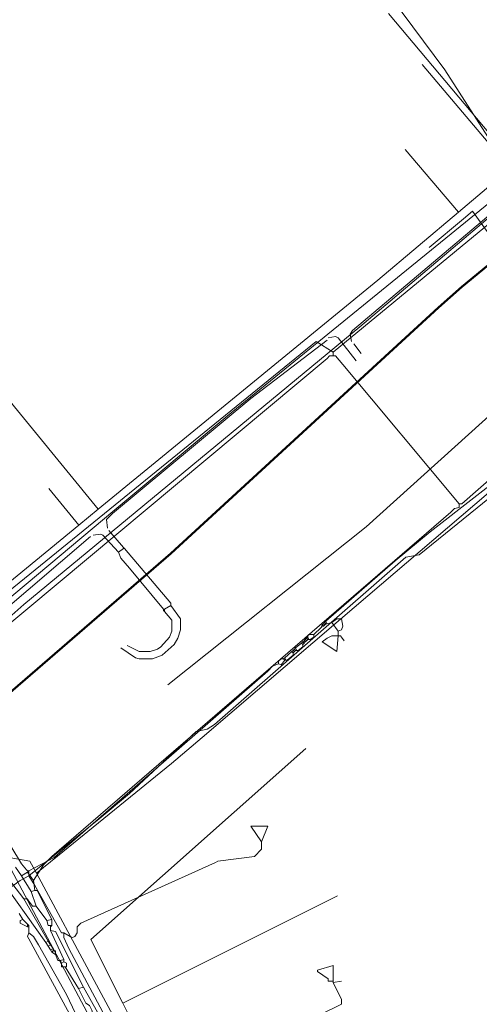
# Model space of a CAD drawing. Header units: metres. Extents: x 92810 to 93633, y 464687 to 465459.
# Tile 129 of 256: x 93008 to 93035, y 464953 to 465011. Entities that reach past the tile are written whole.
import ezdxf

# ---------------------------------------------------------------- set-up
doc = ezdxf.new("R2010")
doc.units = ezdxf.units.M
for name, color, linetype, lineweight, transparency in [('B-OI-KL-DATA_KPN-G', 90, 'SI_B_DATA_KPN', 18, 0.4), ('B-OI-KL-DATA_LIANDER-G', 90, 'SI_B_DATA_LIANDER', 18, 0.4), ('B-OI-KL-DATA_ZIGGO BV-G', 90, 'SI_B_DATA_ZIGGO', 18, 0.4), ('B-OI-KL-ET_HS_LIANDER-G', 10, 'SI_B_ET_HS_LIANDON', 18, 0.4), ('B-OI-KL-ET_LS_LIANDER-G', 190, 'SI_B_ET_LS_LIANDER', 18, 0.4), ('B-OI-KL-ET_MS_LIANDER-G', 130, 'SI_B_ET_MS_LIANDER', 18, 0.4), ('B-OI-KL-GAS_HD_LIANDER-G', 30, 'SI_B_GAS_HD_LIANDER', 18, 0.4), ('B-OI-KL-GAS_LD_LIANDER-G', 30, 'SI_B_GAS_LD_LIANDER', 18, 0.4), ('B-WE-KL-WATER-G', 170, 'KL-WATER-N', 18, 0.4), ('V-WE-KL-WATER-G', 170, 'KL-WATER-V', 18, 0.3)]:
    doc.layers.add(name, color=color, linetype=linetype, lineweight=lineweight, transparency=transparency)
doc.styles.get("Standard").update_dxf_attribs({"font": 'isocp.shx'})
doc.linetypes.add('KL-WATER-N', pattern='A,7,-0.5,[168,NLCS.SHX,S=0.75,R=0,X=0.75,Y=0],-2', length=9.5)
doc.linetypes.add('KL-WATER-V', pattern='A,3.5,[24,NLCS.SHX,S=0.5,R=0,X=0,Y=0],3.5,-0.5,[168,NLCS.SHX,S=0.75,R=0,X=0.75,Y=0],-2', length=9.5)
doc.linetypes.add('SI_B_DATA_KPN', pattern='A,5,-2,["KPN",Standard,S=1.5,R=0,X=-0.51,Y=-0.75],-8', length=15)
doc.linetypes.add('SI_B_DATA_LIANDER', pattern='A,5,-2,["LI-DATA",Standard,S=1.5,R=0,X=-0.51,Y=-0.75],-11', length=18)
doc.linetypes.add('SI_B_DATA_ZIGGO', pattern='A,5,-2,["ZIGGO",Standard,S=1.5,R=0,X=-0.51,Y=-0.75],-9', length=16)
doc.linetypes.add('SI_B_ET_HS_LIANDON', pattern='A,5,-2,["LI-HS",Standard,S=1.5,R=0,X=-0.51,Y=-0.75],-10', length=17)
doc.linetypes.add('SI_B_ET_LS_LIANDER', pattern='A,5,-2,["LI-LS",Standard,S=1.5,R=0,X=-0.51,Y=-0.75],-10', length=17)
doc.linetypes.add('SI_B_ET_MS_LIANDER', pattern='A,5,-2,["LI-MS",Standard,S=1.5,R=0,X=-0.51,Y=-0.75],-10', length=17)
doc.linetypes.add('SI_B_GAS_HD_LIANDER', pattern='A,5,-2,["LI-G-HD",Standard,S=1.5,R=0,X=-0.51,Y=-0.75],-11', length=18)
doc.linetypes.add('SI_B_GAS_LD_LIANDER', pattern='A,5,-2,["LI-G-LD",Standard,S=1.5,R=0,X=-0.51,Y=-0.75],-11', length=18)

msp = doc.modelspace()

# ---------------------------------------------------------------- linework, layer by layer
at = {"layer": 'B-OI-KL-DATA_KPN-G'}
msp.add_line((93010.107, 464957.25), (93010.107, 464956.964), dxfattribs=at)
at = {"layer": 'B-OI-KL-DATA_KPN-G', "linetype": 'Continuous', "flags": 128}
msp.add_lwpolyline([(93072.893, 465036.964), (93071.536, 465035.464), (93070.679, 465034.393), (93063.464, 465025.25), (93049.821, 465011.464), (93037.536, 465000.036), (93037.464, 464999.893), (93026.75, 464991.036)], dxfattribs=at)
at = {"layer": 'B-OI-KL-DATA_KPN-G', "flags": 128}
for points in [[(93026.75, 464991.036), (93025.75, 464991.679), (93002.893, 464973.107), (93001.25, 464972.321)], [(93026.893, 464990.821), (93026.536, 464990.821), (93026.393, 464990.679), (93003.393, 464971.464), (93003.107, 464971.321), (93002.321, 464971.25), (93002.107, 464971.321), (93002.036, 464971.464), (93001.75, 464971.464)], [(93026.75, 464991.036), (93026.75, 464990.821)], [(93026.893, 464990.821), (93027.321, 464990.321), (93034.179, 464982.107)], [(93040.893, 464987.75), (93040.536, 464987.607), (93040.25, 464987.321), (93034.321, 464982.107), (93034.179, 464982.107)], [(93034.179, 464982.107), (93034.179, 464981.893), (93033.893, 464981.821), (93033.679, 464981.607), (93010.179, 464961.321), (93009.679, 464960.821), (93009.107, 464959.893)], [(93007.393, 464960.393), (93007.536, 464960.036), (93007.821, 464959.75), (93008.536, 464958.821)], [(93008.036, 464960.679), (93008.393, 464960.179)], [(93008.393, 464960.179), (93008.75, 464960.393), (93009.107, 464959.893)], [(93006.964, 464960.25), (93009.821, 464956.25)], [(93008.393, 464960.179), (93008.964, 464959.25)], [(93009.107, 464959.893), (93009.179, 464959.321)], [(93009.179, 464959.321), (93008.964, 464959.25)], [(93008.964, 464959.25), (93009.25, 464958.393)], [(93009.179, 464959.321), (93009.321, 464959.321), (93010.179, 464957.607)], [(93008.536, 464958.821), (93008.75, 464958.821), (93008.821, 464958.679), (93009.036, 464958.393), (93009.25, 464958.393)], [(93008.536, 464958.821), (93009.964, 464956.321)], [(93009.25, 464958.393), (93009.893, 464957.536)], [(93010.179, 464957.607), (93009.893, 464957.536)], [(93009.893, 464957.536), (93009.964, 464957.25), (93010.179, 464957.25)], [(93010.179, 464957.607), (93010.179, 464957.25)], [(93010.179, 464957.25), (93010.107, 464957.179)], [(93010.107, 464956.964), (93010.393, 464956.893), (93012.036, 464953.607)], [(93010.107, 464956.964), (93010.893, 464955.25)], [(93009.964, 464956.321), (93009.821, 464956.25)], [(93009.821, 464956.25), (93009.964, 464956.036)], [(93009.964, 464956.321), (93010.107, 464956.107)], [(93010.107, 464956.107), (93009.964, 464956.036)], [(93009.964, 464956.036), (93010.107, 464955.821)], [(93010.107, 464956.107), (93010.25, 464955.893)], [(93010.25, 464955.893), (93010.107, 464955.821)], [(93010.107, 464955.821), (93010.179, 464955.679)], [(93010.25, 464955.75), (93010.179, 464955.679)], [(93010.179, 464955.679), (93010.393, 464955.536)], [(93010.25, 464955.893), (93010.25, 464955.75)], [(93010.25, 464955.75), (93010.393, 464955.75), (93010.393, 464955.536)], [(93010.393, 464955.536), (93010.536, 464955.179), (93010.679, 464955.179)], [(93010.893, 464955.25), (93010.679, 464955.179)], [(93010.679, 464955.179), (93010.75, 464955.036)], [(93010.893, 464955.107), (93010.75, 464955.036)], [(93010.893, 464955.25), (93010.893, 464955.107)], [(93010.893, 464955.107), (93011.036, 464955.036), (93011.036, 464954.821)], [(93010.75, 464955.036), (93010.75, 464954.821), (93011.036, 464954.821)], [(93010.964, 464954.821), (93011.75, 464953.536)], [(93012.036, 464953.607), (93011.75, 464953.536)], [(93011.75, 464953.536), (93012.179, 464952.679), (93012.393, 464952.536), (93012.536, 464952.25), (93012.607, 464951.964), (93012.75, 464951.964)], [(93012.036, 464953.607), (93012.893, 464952.107)]]:
    msp.add_lwpolyline(points, dxfattribs=at)
at = {"layer": 'B-OI-KL-DATA_LIANDER-G', "flags": 128}
msp.add_lwpolyline([(93007.607, 464960.893), (93013.75, 464949.321), (93014.607, 464947.821), (93031.393, 464915.964), (93037.75, 464902.464), (93038.75, 464900.464), (93052.321, 464873.036), (93057.321, 464864.393), (93058.464, 464863.179), (93058.464, 464863.036), (93058.25, 464862.607), (93057.964, 464862.607), (93057.964, 464862.536), (93057.321, 464862.25)], dxfattribs=at)
at = {"layer": 'B-OI-KL-DATA_ZIGGO BV-G', "flags": 128}
for points in [[(93037.479, 465002.129), (93030, 465011)], [(93037.17, 465001.868), (93032, 465008)], [(93034.132, 464999.303), (93031, 465003)], [(93034.132, 464999.303), (93037.17, 465001.868)], [(93012.916, 464981.783), (93029.386, 464995.283), (93034.132, 464999.303)], [(93012.916, 464981.783), (93007, 464989)], [(93011.769, 464980.842), (93010, 464983)], [(93011.769, 464980.842), (93012.916, 464981.783)], [(93001.949, 464972.793), (93011.769, 464980.842)], [(93012.484, 464956.419), (93025.146, 464967.682)], [(93014.36, 464952.672), (93027, 464959)], [(93014.36, 464952.672), (93012.484, 464956.419)], [(93017.763, 464945.874), (93014.36, 464952.672)]]:
    msp.add_lwpolyline(points, dxfattribs=at)
at = {"layer": 'B-OI-KL-ET_HS_LIANDER-G', "flags": 128}
msp.add_lwpolyline([(93036.25, 464999.25), (93028.321, 464992.536), (93008.536, 464976.179), (93006.75, 464974.607)], dxfattribs=at)
at = {"layer": 'B-OI-KL-ET_LS_LIANDER-G'}
for p, q in [((93030.107, 465012.036), (93033.321, 465007.679)), ((93033.321, 465007.679), (93036.036, 465003.464)), ((93036.179, 464999.321), (93027.893, 464992.321)), ((93027.893, 464992.321), (93027.75, 464992.107)), ((93026.393, 464991.75), (93021.893, 464988.321)), ((93026.464, 464991.893), (93026.893, 464991.964)), ((93026.893, 464991.964), (93027.036, 464991.893)), ((93027.036, 464991.893), (93028.107, 464990.536)), ((93027.75, 464992.107), (93027.821, 464991.679)), ((93027.964, 464991.536), (93028.393, 464990.964)), ((93021.893, 464988.321), (93013.75, 464981.536)), ((93035.964, 464982.464), (93031.821, 464979.107)), ((93013.75, 464981.536), (93013.393, 464981.179)), ((93013.393, 464981.179), (93013.464, 464980.679)), ((93001.679, 464970.964), (93012.464, 464980.179)), ((93013.036, 464980.321), (93012.607, 464980.25)), ((93013.179, 464980.25), (93013.036, 464980.321)), ((93014.107, 464979.25), (93013.179, 464980.25)), ((93014.393, 464979.536), (93013.536, 464980.536)), ((93014.393, 464979.464), (93014.107, 464979.25)), ((93014.393, 464979.536), (93014.464, 464979.464)), ((93014.393, 464979.536), (93014.393, 464979.464)), ((93014.393, 464979.464), (93014.464, 464979.464)), ((93014.464, 464979.464), (93017.179, 464976.25)), ((93014.107, 464979.25), (93014.25, 464978.893)), ((93014.25, 464978.893), (93014.75, 464978.321)), ((93031.036, 464978.964), (93019.75, 464969.107)), ((93031.821, 464979.107), (93031.036, 464978.964)), ((93014.75, 464978.321), (93016.75, 464975.893)), ((93017.179, 464976.107), (93016.821, 464975.893)), ((93017.179, 464976.25), (93017.179, 464976.107)), ((93017.179, 464976.107), (93017.75, 464975.321)), ((93016.75, 464975.893), (93016.821, 464975.893)), ((93016.75, 464975.893), (93016.75, 464975.821)), ((93016.75, 464975.821), (93016.821, 464975.821)), ((93016.75, 464975.821), (93016.821, 464975.75)), ((93016.821, 464975.893), (93016.821, 464975.75)), ((93016.821, 464975.75), (93017.25, 464975.25)), ((93017.25, 464975.25), (93017.25, 464974.607)), ((93017.75, 464975.321), (93017.75, 464974.679)), ((93017.107, 464974.25), (93016.607, 464973.679)), ((93017.25, 464974.607), (93017.107, 464974.25)), ((93017.75, 464974.679), (93017.607, 464974.179)), ((93015.321, 464973.393), (93014.607, 464973.75)), ((93016.607, 464973.679), (93016.393, 464973.536)), ((93017.393, 464973.821), (93016.679, 464973.179)), ((93017.607, 464974.179), (93017.393, 464973.821)), ((93015.107, 464973.036), (93014.25, 464973.607)), ((93015.964, 464973.393), (93015.321, 464973.393)), ((93016.393, 464973.536), (93015.964, 464973.393)), ((93016.679, 464973.179), (93016.107, 464972.964)), ((93015.321, 464972.964), (93015.107, 464973.036)), ((93016.107, 464972.964), (93015.321, 464972.964)), ((93019.75, 464969.107), (93019.321, 464968.821)), ((93018.679, 464968.679), (93014.75, 464965.036)), ((93019.321, 464968.821), (93018.679, 464968.679)), ((93014.75, 464965.036), (93012.964, 464963.536)), ((93012.964, 464963.536), (93008.821, 464960.179)), ((93008.321, 464959.893), (93007.607, 464959.393)), ((93008.821, 464960.179), (93008.321, 464959.893)), ((93008.25, 464957.964), (93008.464, 464957.607)), ((93008.464, 464957.607), (93008.321, 464957.536)), ((93008.321, 464957.536), (93008.321, 464957.393)), ((93008.464, 464957.607), (93008.75, 464957.321)), ((93008.321, 464957.393), (93008.75, 464957.179)), ((93008.75, 464957.321), (93008.821, 464957.25)), ((93008.75, 464957.321), (93008.75, 464957.179)), ((93008.75, 464957.25), (93008.821, 464957.25)), ((93008.75, 464957.179), (93008.821, 464957.179)), ((93008.821, 464956.821), (93008.75, 464956.607)), ((93008.821, 464957.25), (93008.821, 464956.821)), ((93008.821, 464956.821), (93009.107, 464956.607)), ((93008.75, 464956.607), (93008.821, 464956.464)), ((93008.821, 464956.464), (93015.75, 464943.679)), ((93009.107, 464956.607), (93009.393, 464956.107)), ((93009.393, 464956.107), (93011.036, 464953.179)), ((93011.036, 464953.179), (93011.964, 464951.25))]:
    msp.add_line(p, q, dxfattribs=at)
at = {"layer": 'B-OI-KL-ET_MS_LIANDER-G', "flags": 128}
msp.add_lwpolyline([(93037.393, 465001.036), (93020.75, 464987.464), (93013.893, 464981.75), (93004.75, 464974.107), (93004.179, 464973.75), (93002.964, 464973.464), (93001.75, 464973.536), (93000.464, 464974.393), (92989.321, 464991.607), (92989.25, 464991.893), (92978.536, 465010.964), (92975.179, 465016.464), (92966.179, 465033.036), (92961.536, 465042.75), (92957.036, 465051.464), (92956.75, 465051.75), (92956.821, 465051.964), (92955.25, 465055.107)], dxfattribs=at)
at = {"layer": 'B-OI-KL-GAS_HD_LIANDER-G', "lineweight": 50, "flags": 128}
msp.add_lwpolyline([(93177.964, 465161.607), (93175.964, 465159.75), (93164.607, 465141.036), (93163.679, 465139.607), (93153.25, 465122.964), (93147.964, 465114.107), (93145.679, 465110.107), (93144.893, 465108.893), (93138.464, 465098.321), (93138.179, 465097.964), (93111.393, 465073.321), (93110.464, 465072.393), (93088.964, 465048.821), (93088.464, 465048.393), (93088.25, 465048.393), (93088.107, 465048.25), (93066.179, 465024.25), (93065.321, 465023.393), (93040.321, 464999.821), (93034.321, 464994.893), (93032.964, 464993.679), (93017.179, 464979.179), (93004.964, 464968.607)], dxfattribs=at)
at = {"layer": 'B-OI-KL-GAS_LD_LIANDER-G'}
for p, q in [((93026.321, 464975.179), (93026.179, 464975.036)), ((93026.75, 464954.893), (93026.75, 464953.893))]:
    msp.add_line(p, q, dxfattribs=at)
at = {"layer": 'B-OI-KL-GAS_LD_LIANDER-G', "flags": 128}
for points in [[(92991.893, 464988.75), (92991.893, 464988.464), (92991.964, 464988.393), (93000.107, 464974.536), (93002.25, 464971.036), (93008.393, 464960.893), (93008.679, 464960.536), (93008.75, 464960.464)], [(93040.821, 464987.179), (93040.75, 464986.964), (93040.536, 464986.75), (93032.464, 464980.464), (93030.393, 464978.75), (93026.321, 464975.179)], [(93026.036, 464974.821), (93025.607, 464974.393)], [(93026.107, 464974.964), (93026.036, 464974.821)], [(93026.179, 464974.893), (93026.036, 464974.821)], [(93026.179, 464975.036), (93026.107, 464974.964)], [(93026.107, 464974.964), (93026.179, 464974.893)], [(93026.179, 464975.036), (93026.25, 464974.964)], [(93026.25, 464974.964), (93026.179, 464974.893)], [(93026.25, 464975.107), (93026.321, 464975.036)], [(93026.321, 464975.036), (93026.25, 464974.964)], [(93026.321, 464975.179), (93026.393, 464975.036)], [(93026.321, 464975.036), (93026.393, 464975.036)], [(93026.679, 464975.107), (93026.393, 464975.036)], [(93026.679, 464975.107), (93026.964, 464975.321), (93027.25, 464975.321), (93027.321, 464974.893), (93027.25, 464974.679), (93027.036, 464974.607)], [(93026.679, 464975.107), (93027.036, 464974.607)], [(93025.25, 464974.25), (93025.179, 464974.179)], [(93025.607, 464974.393), (93025.321, 464974.393), (93025.25, 464974.321), (93025.25, 464974.25)], [(93025.25, 464974.25), (93025.321, 464974.107)], [(93025.607, 464974.393), (93025.607, 464974.25), (93025.393, 464974.107)], [(93027.179, 464974.321), (93026.679, 464974.321), (93026.393, 464974.179), (93026.107, 464973.964), (93026.964, 464973.393), (93027.036, 464974.321)], [(93027.036, 464974.607), (93027.036, 464974.321)], [(93027.179, 464974.321), (93027.25, 464974.25), (93027.393, 464974.036)], [(93024.893, 464973.893), (93024.536, 464973.607)], [(93024.964, 464973.821), (93024.964, 464973.679), (93024.679, 464973.464)], [(93024.964, 464973.964), (93024.893, 464973.893)], [(93024.893, 464973.893), (93024.964, 464973.821)], [(93025.036, 464974.036), (93024.964, 464973.964)], [(93024.964, 464973.964), (93025.036, 464973.893)], [(93025.036, 464973.893), (93024.964, 464973.821)], [(93025.107, 464974.107), (93025.036, 464974.036)], [(93025.036, 464974.036), (93025.107, 464973.964)], [(93025.107, 464973.964), (93025.036, 464973.893)], [(93025.179, 464974.179), (93025.107, 464974.107)], [(93025.107, 464974.107), (93025.179, 464974.036)], [(93025.179, 464974.036), (93025.107, 464973.964)], [(93025.179, 464974.179), (93025.25, 464974.107)], [(93025.25, 464974.107), (93025.179, 464974.036)], [(93025.25, 464974.107), (93025.393, 464974.107)], [(93024.321, 464973.393), (93023.893, 464973.036)], [(93024.393, 464973.321), (93024.393, 464973.179), (93024.036, 464972.893)], [(93024.393, 464973.464), (93024.321, 464973.393)], [(93024.321, 464973.393), (93024.393, 464973.321)], [(93024.464, 464973.536), (93024.393, 464973.464)], [(93024.393, 464973.464), (93024.464, 464973.393)], [(93024.464, 464973.393), (93024.393, 464973.321)], [(93024.536, 464973.607), (93024.464, 464973.536)], [(93024.464, 464973.536), (93024.536, 464973.464)], [(93024.536, 464973.464), (93024.464, 464973.393)], [(93024.536, 464973.607), (93024.607, 464973.464)], [(93024.536, 464973.464), (93024.679, 464973.464)], [(93023.536, 464972.679), (93023.179, 464972.536), (93022.893, 464972.25), (93010.321, 464961.25), (93008.821, 464960.464)], [(93023.821, 464972.964), (93023.679, 464972.964), (93023.536, 464972.821), (93023.536, 464972.679)], [(93023.893, 464972.893), (93023.679, 464972.607), (93023.536, 464972.679)], [(93023.893, 464973.036), (93023.821, 464972.964)], [(93023.821, 464972.964), (93023.893, 464972.893)], [(93023.893, 464973.036), (93023.964, 464972.893)], [(93023.893, 464972.893), (93024.036, 464972.893)], [(93022.536, 464962.179), (93022.536, 464961.75), (93022.107, 464961.321), (93019.964, 464961.036), (93019.821, 464960.964), (93011.893, 464957.393), (93011.679, 464957.179), (93011.679, 464956.821), (93011.536, 464956.607), (93011.393, 464956.536), (93011.25, 464956.607), (93010.893, 464956.821)], [(93008.75, 464960.464), (93008.821, 464960.464)], [(93008.75, 464960.464), (93008.821, 464960.393)], [(93008.821, 464960.464), (93008.821, 464960.179), (93009.179, 464959.607), (93010.75, 464956.821), (93010.893, 464956.821)], [(93010.893, 464956.821), (93010.893, 464956.536), (93011.179, 464955.893), (93015.179, 464948.393), (93015.536, 464948.393)], [(93026.75, 464953.964), (93026.464, 464953.964), (93026.464, 464954.107), (93025.821, 464954.536), (93025.821, 464954.607), (93026.75, 464954.893)], [(93026.75, 464953.893), (93027.25, 464953.964)], [(93026.75, 464953.893), (93027.25, 464952.893), (93027.25, 464952.607), (93016.179, 464947.179), (93015.536, 464948.393)]]:
    msp.add_lwpolyline(points, dxfattribs=at)
msp.add_lwpolyline([(93022.536, 464962.179), (93021.893, 464963.107), (93022.893, 464963.107)], close=True, dxfattribs=at)
at = {"layer": 'B-WE-KL-WATER-G'}
for points in [[(92974.071, 465014.599), (92974.404, 465013.979), (92974.742, 465013.348), (92974.744, 465013.345), (92978.14, 465007.021), (92980.564, 465002.507), (92982.123, 465000.025), (92982.139, 465000), (92984.07, 464996.617), (92987.883, 464989.94), (92990.097, 464986.062), (92992.988, 464980.999), (92996.242, 464975.3), (92996.29, 464975.215), (92996.309, 464975.182), (93000, 464968.719), (93001.003, 464966.787), (93003.402, 464962.339), (93003.598, 464961.974), (93008.886, 464961.042), (93009.266, 464960.337)], [(93042.711, 464988.582), (93034.964, 464999.358), (93034.422, 464998.905), (93032.407, 464997.221)], [(93042.208, 464988.139), (93027.181, 464975.298), (93019.027, 464968.33), (93017.226, 464966.791), (93010.508, 464961.344), (93009.266, 464960.337)], [(93009.266, 464960.337), (93012.675, 464954.002), (93016.643, 464946.63), (93017.315, 464945.349), (93021.251, 464937.841), (93025.187, 464930.332), (93027.479, 464925.96), (93031.999, 464917.339), (93034.939, 464911.213), (93036.28, 464908.417), (93039.255, 464902.216), (93043.792, 464892.984), (93050.408, 464879.521), (93055.75, 464868.835), (93056.882, 464866.57)]]:
    msp.add_lwpolyline(points, dxfattribs=at)
at = {"layer": 'V-WE-KL-WATER-G'}
msp.add_lwpolyline([(93017.019, 464971.429), (93028.688, 464980.747), (93053.601, 465003.243), (93100.326, 465052.096), (93116.232, 465068.123)], dxfattribs=at)

doc.saveas('drawing.dxf')
